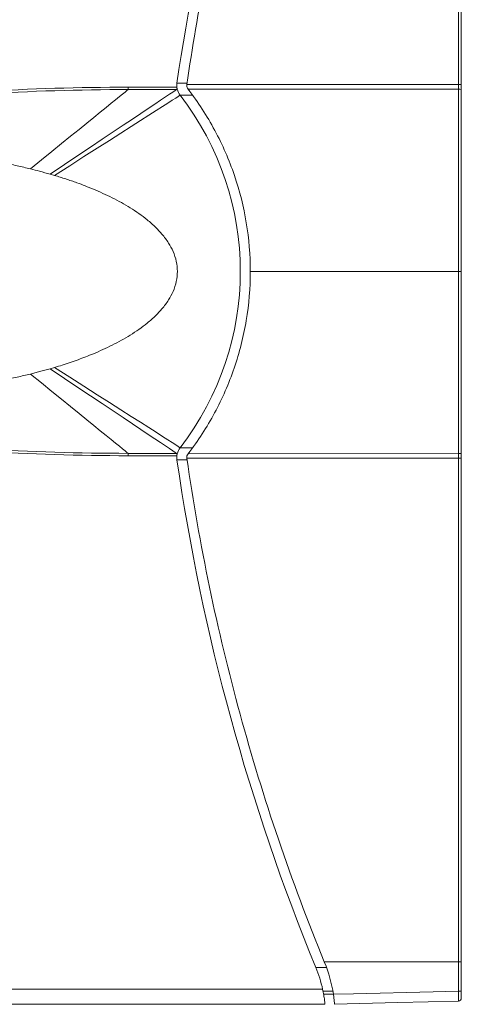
# Model space of a CAD drawing. Header units: millimetres. Extents: x 97 to 538, y 57 to 365.
# Tile 20 of 44: x 419 to 463, y 150 to 249. Entities that reach past the tile are written whole.
import ezdxf

# ---------------------------------------------------------------- set-up
doc = ezdxf.new("R2010")
doc.units = ezdxf.units.MM

msp = doc.modelspace()

# ---------------------------------------------------------------- linework, layer by layer
at = {"color": 7, "linetype": 'Continuous', "lineweight": 15}
for p, q in [((429.996, 241.778), (434.873, 241.778)), ((429.996, 241.778), (429.996, 241.542)), ((435.903, 242.182), (434.892, 242.182)), ((463.054, 242.041), (435.882, 242.038)), ((463.054, 241.572), (436.001, 241.586)), ((436.461, 240.974), (435.209, 240.975)), ((422.189, 233.075), (422.645, 232.941)), ((463.054, 223.327), (442.231, 223.327)), ((463.346, 223.327), (463.054, 223.327)), ((422.645, 213.714), (422.189, 213.58)), ((429.996, 204.876), (429.996, 205.112)), ((429.996, 205.112), (434.853, 205.112)), ((436.461, 205.68), (435.209, 205.68)), ((434.873, 204.876), (429.996, 204.876)), ((435.903, 204.473), (434.892, 204.473)), ((463.054, 204.613), (435.882, 204.616)), ((463.054, 205.083), (436.001, 205.068)), ((449.861, 153.623), (448.792, 153.623)), ((449.473, 151.435), (408.493, 151.435)), ((408.493, 149.935), (449.707, 149.935))]:
    msp.add_line(p, q, dxfattribs=at)
at = {"color": 7, "linetype": 'Continuous', "lineweight": 15, "flags": 128}
for points in [[(434.873, 241.778), (434.913, 241.607), (434.918, 241.586)], [(434.853, 241.542), (434.537, 241.542), (433.275, 241.542), (432.013, 241.542), (429.996, 241.542)], [(434.918, 205.068), (434.878, 204.897), (434.873, 204.876)], [(449.64, 154.19), (458.392, 154.188), (463.054, 154.187)], [(450.498, 151.252), (449.93, 151.242), (449.515, 151.235)], [(449.571, 150.935), (450.072, 150.943), (450.548, 150.952)], [(450.551, 150.935), (452.549, 150.988), (460.544, 151.198), (463.054, 151.263)], [(463.054, 150.259), (456.98, 150.1), (450.667, 149.935)]]:
    msp.add_lwpolyline(points, dxfattribs=at)
at = {"color": 7, "linetype": 'Continuous', "lineweight": 15}
for centre, radius, start, end in [((647.212, 211.469), 214.53, 159.82886, 171.76899), ((436.476, 241.953), 1.6, 171.76899, 193.24833), ((436.476, 241.953), 1.6, 193.24833, 217.68023), ((463.125, 261.086), 19.045, 269.7841, 270.66303), ((412.36, 223.327), 28.871, 322.31977, 37.68023), ((463.125, 237.988), 3.584, 86.47439, 91.14709), ((436.476, 204.702), 1.6, 142.31977, 166.75157), ((436.476, 204.702), 1.6, 166.75157, 188.23101), ((647.212, 235.186), 214.53, 188.23101, 202.34562), ((463.125, 208.668), 3.586, 268.85436, 273.52416), ((463.125, 185.569), 19.045, 89.33697, 90.2159), ((463.125, 147.277), 6.91, 88.17221, 90.59493), ((436.768, 148.681), 13, 12.23109, 22.34562), ((463.126, 136.027), 15.237, 89.17161, 90.27021), ((463.046, 150.559), 0.3, 271.5, 0)]:
    msp.add_arc(centre, radius, start, end, dxfattribs=at)
for points in [[(463.054, 242.041), (463.054, 258.85), (463.054, 275.659), (463.054, 292.468)], [(463.346, 292.471), (463.346, 275.662), (463.346, 258.852), (463.346, 242.042)], [(400.754, 240.007), (410.454, 241.186), (420.224, 241.778), (429.996, 241.778)], [(435.882, 242.038), (435.859, 241.879), (435.902, 241.714), (436.001, 241.586)], [(429.996, 241.542), (420.233, 241.54), (410.473, 240.948), (400.782, 239.77)], [(429.996, 241.542), (429.546, 241.176), (426.292, 238.528), (420.232, 233.597)], [(434.853, 241.542), (434.287, 241.164), (430.066, 238.341), (422.189, 233.075)], [(435.209, 240.975), (435.209, 240.975), (431.021, 238.297), (422.646, 232.941)], [(429.996, 205.112), (429.546, 205.478), (426.292, 208.126), (420.232, 213.058)], [(434.853, 205.112), (434.287, 205.491), (430.066, 208.313), (422.189, 213.58)], [(435.209, 205.68), (435.209, 205.68), (431.021, 208.358), (422.646, 213.714)], [(429.996, 204.876), (420.224, 204.876), (410.454, 205.468), (400.753, 206.648)], [(400.782, 206.884), (410.473, 205.706), (420.233, 205.114), (429.996, 205.112)], [(436.001, 205.068), (435.902, 204.941), (435.859, 204.775), (435.882, 204.616)], [(463.054, 154.187), (463.054, 170.995), (463.054, 187.804), (463.054, 204.613)], [(463.346, 204.612), (463.346, 187.802), (463.346, 170.993), (463.346, 154.184)], [(449.664, 154.132), (449.656, 154.151), (449.648, 154.171), (449.64, 154.19)], [(449.664, 154.132), (450.085, 153.105), (450.383, 152.029), (450.551, 150.935)]]:
    msp.add_open_spline(points, degree=3, dxfattribs=at)
for points, knots in [([(446.874, 285.358), (445.584, 281.86), (444.386, 278.33), (442.175, 271.209), (441.162, 267.613), (439.326, 260.378), (438.502, 256.736), (437.047, 249.413), (436.416, 245.734), (435.882, 242.038)], [0, 0, 0, 0, 0.25, 0.25, 0.5, 0.5, 0.75, 0.75, 1, 1, 1, 1]), ([(434.873, 241.778), (434.884, 241.731), (434.897, 241.685), (434.9, 241.621), (434.898, 241.601), (434.882, 241.567), (434.869, 241.553), (434.853, 241.542)], [0, 0, 0, 0, 0.5, 0.5, 0.75, 0.75, 1, 1, 1, 1]), ([(436.001, 241.586), (437.007, 240.283), (437.899, 238.906), (439.457, 236.006), (440.111, 234.501), (441.171, 231.384), (441.566, 229.803), (442.096, 226.597), (442.231, 224.973), (442.231, 223.327)], [0, 0, 0, 0, 0.25, 0.25, 0.5, 0.5, 0.75, 0.75, 1, 1, 1, 1]), ([(463.054, 241.572), (463.054, 241.572), (463.054, 241.572), (463.054, 241.572), (463.054, 241.64), (463.054, 241.708), (463.054, 241.776), (463.054, 241.82), (463.054, 241.864), (463.054, 241.909), (463.054, 241.953), (463.054, 241.997), (463.054, 242.041)], [-0.00000006, -0.00000006, -0.00000006, -0.00000006, 0, 0, 0, 0.0002044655, 0.0002044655, 0.0002044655, 0.00033701, 0.00033701, 0.00033701, 0.0004696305, 0.0004696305, 0.0004696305, 0.0004696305]), ([(463.346, 242.042), (463.346, 241.998), (463.346, 241.953), (463.346, 241.908), (463.346, 241.863), (463.346, 241.818), (463.346, 241.774), (463.346, 241.704), (463.346, 241.635), (463.346, 241.565)], [0, 0, 0, 0, 0.0001343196, 0.0001343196, 0.0001343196, 0.0002686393, 0.0002686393, 0.0002686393, 0.0004768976, 0.0004768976, 0.0004768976, 0.0004768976]), ([(463.054, 223.327), (463.054, 226.368), (463.054, 229.409), (463.054, 235.491), (463.054, 238.531), (463.054, 241.572)], [0, 0, 0, 0, 0.5, 0.5, 1, 1, 1, 1]), ([(463.346, 241.565), (463.346, 238.526), (463.346, 235.486), (463.346, 229.407), (463.346, 226.367), (463.346, 223.327)], [0, 0, 0, 0, 0.5, 0.5, 1, 1, 1, 1]), ([(402.526, 235.572), (402.771, 235.572), (403.288, 235.571), (404.105, 235.561), (405.001, 235.541), (405.971, 235.509), (407.634, 235.434), (409.466, 235.308), (411.746, 235.083), (413.715, 234.842), (415.712, 234.533), (417.397, 234.226), (418.855, 233.925), (419.784, 233.704), (420.232, 233.597)], [0, 0, 0, 0, 0.0411206, 0.0869575, 0.1372548, 0.1917164, 0.2500044, 0.4168788, 0.5000022, 0.6350155, 0.7499979, 0.8394775, 0.9226709, 1, 1, 1, 1]), ([(420.232, 233.597), (420.537, 233.52), (421.192, 233.354), (421.842, 233.172), (422.189, 233.075)], [0, 0, 0, 0, 0.465706, 1, 1, 1, 1]), ([(422.645, 232.941), (422.831, 232.885), (423.204, 232.773), (423.763, 232.593), (424.326, 232.404), (424.975, 232.175), (425.716, 231.899), (426.903, 231.422), (428.432, 230.728), (429.941, 229.894), (431.092, 229.135), (431.952, 228.488), (432.726, 227.801), (433.451, 227.029), (434.043, 226.232), (434.542, 225.312), (434.86, 224.35), (434.974, 223.327), (434.86, 222.305), (434.543, 221.342), (434.043, 220.422), (433.451, 219.625), (432.726, 218.854), (431.952, 218.167), (431.092, 217.519), (429.941, 216.76), (428.432, 215.926), (426.921, 215.24), (425.771, 214.778), (424.993, 214.485), (424.213, 214.211), (423.428, 213.951), (422.905, 213.792), (422.645, 213.714)], [0, 0, 0, 0, 0.017561, 0.035339, 0.053313, 0.071463, 0.09779, 0.125059, 0.187576, 0.250085, 0.281346, 0.312605, 0.347781, 0.375111, 0.408638, 0.437584, 0.469752, 0.5, 0.530244, 0.562416, 0.591358, 0.624889, 0.652216, 0.687395, 0.718654, 0.749915, 0.812424, 0.874941, 0.900359, 0.924964, 0.950397, 0.975427, 1, 1, 1, 1]), ([(442.231, 223.327), (442.231, 221.681), (442.096, 220.046), (441.555, 216.798), (441.153, 215.208), (440.087, 212.093), (439.432, 210.6), (437.893, 207.739), (437.007, 206.371), (436.001, 205.068)], [0, 0, 0, 0, 0.25, 0.25, 0.5, 0.5, 0.75, 0.75, 1, 1, 1, 1]), ([(463.054, 205.083), (463.054, 208.123), (463.054, 211.164), (463.054, 217.245), (463.054, 220.286), (463.054, 223.327)], [0, 0, 0, 0, 0.5, 0.5, 1, 1, 1, 1]), ([(463.346, 223.327), (463.346, 220.287), (463.346, 217.247), (463.346, 211.168), (463.346, 208.128), (463.346, 205.089)], [0, 0, 0, 0, 0.5, 0.5, 1, 1, 1, 1]), ([(420.232, 213.058), (420.012, 213.004), (419.565, 212.896), (418.879, 212.741), (418.165, 212.588), (417.424, 212.438), (416.652, 212.292), (415.454, 212.081), (413.715, 211.812), (411.746, 211.571), (409.465, 211.346), (407.416, 211.205), (405.36, 211.121), (403.872, 211.086), (402.949, 211.084), (402.526, 211.082)], [0, 0, 0, 0, 0.037959, 0.077329, 0.118165, 0.160523, 0.204454, 0.250006, 0.36498, 0.500001, 0.58314, 0.749998, 0.845045, 0.928836, 1, 1, 1, 1]), ([(422.189, 213.58), (422.011, 213.529), (421.665, 213.431), (421.158, 213.295), (420.684, 213.171), (420.378, 213.094), (420.232, 213.058)], [0, 0, 0, 0, 0.273827, 0.533557, 0.776438, 1, 1, 1, 1]), ([(434.853, 205.112), (434.869, 205.101), (434.882, 205.087), (434.898, 205.053), (434.9, 205.033), (434.897, 204.969), (434.884, 204.923), (434.873, 204.876)], [0, 0, 0, 0, 0.25, 0.25, 0.5, 0.5, 1, 1, 1, 1]), ([(435.882, 204.616), (437.133, 195.966), (438.909, 187.424), (443.509, 170.56), (446.325, 162.277), (449.64, 154.19)], [0, 0, 0, 0, 0.5, 0.5, 1, 1, 1, 1]), ([(463.054, 204.613), (463.054, 204.613), (463.054, 204.613), (463.054, 204.613), (463.054, 204.681), (463.054, 204.749), (463.054, 204.817), (463.054, 204.861), (463.054, 204.906), (463.054, 204.95), (463.054, 204.994), (463.054, 205.039), (463.054, 205.083)], [-0.00000006, -0.00000006, -0.00000006, -0.00000006, 0, 0, 0, 0.0002035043, 0.0002035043, 0.0002035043, 0.0003369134, 0.0003369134, 0.0003369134, 0.0004696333, 0.0004696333, 0.0004696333, 0.0004696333]), ([(463.346, 205.089), (463.346, 205.044), (463.346, 204.999), (463.346, 204.953), (463.346, 204.908), (463.346, 204.863), (463.346, 204.818), (463.346, 204.749), (463.346, 204.681), (463.346, 204.612)], [0, 0, 0, 0, 0.0001353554, 0.0001353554, 0.0001353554, 0.0002707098, 0.0002707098, 0.0002707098, 0.0004768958, 0.0004768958, 0.0004768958, 0.0004768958]), ([(463.054, 151.263), (463.054, 151.634), (463.054, 152.004), (463.054, 152.375), (463.054, 152.979), (463.054, 153.583), (463.054, 154.187)], [0, 0, 0, 0, 0.001111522, 0.001111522, 0.001111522, 0.002923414, 0.002923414, 0.002923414, 0.002923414]), ([(463.346, 154.184), (463.346, 153.58), (463.346, 152.976), (463.346, 152.373), (463.346, 152.003), (463.346, 151.632), (463.346, 151.262)], [0, 0, 0, 0, 0.001810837, 0.001810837, 0.001810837, 0.002921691, 0.002921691, 0.002921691, 0.002921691]), ([(449.707, 149.935), (449.707, 149.935), (449.706, 149.945), (449.703, 149.983), (449.7, 150.012), (449.692, 150.088), (449.687, 150.135), (449.674, 150.245), (449.666, 150.309), (449.638, 150.518), (449.614, 150.685), (449.553, 151.045), (449.515, 151.24), (449.473, 151.435)], [0, 0, 0, 0, 0.125, 0.125, 0.25, 0.25, 0.375, 0.375, 0.5, 0.5, 0.75, 0.75, 1, 1, 1, 1]), ([(450.667, 149.935), (450.667, 149.935), (450.665, 149.961), (450.656, 150.062), (450.65, 150.137), (450.631, 150.322), (450.619, 150.433), (450.589, 150.673), (450.571, 150.804), (450.551, 150.935)], [0, 0, 0, 0, 0.25, 0.25, 0.5, 0.5, 0.75, 0.75, 1, 1, 1, 1]), ([(463.054, 150.259), (463.055, 150.259), (463.056, 150.285), (463.057, 150.386), (463.057, 150.461), (463.057, 150.739), (463.056, 150.999), (463.054, 151.263)], [0, 0, 0, 0, 0.25, 0.25, 0.5, 0.5, 1, 1, 1, 1]), ([(463.346, 151.262), (463.346, 151.077), (463.346, 150.895), (463.346, 150.7), (463.346, 150.648), (463.346, 150.577), (463.346, 150.559), (463.346, 150.559)], [0, 0, 0, 0, 0.5, 0.5, 0.75, 0.75, 1, 1, 1, 1])]:
    msp.add_open_spline(points, degree=3, knots=knots, dxfattribs=at)

doc.saveas('drawing.dxf')
